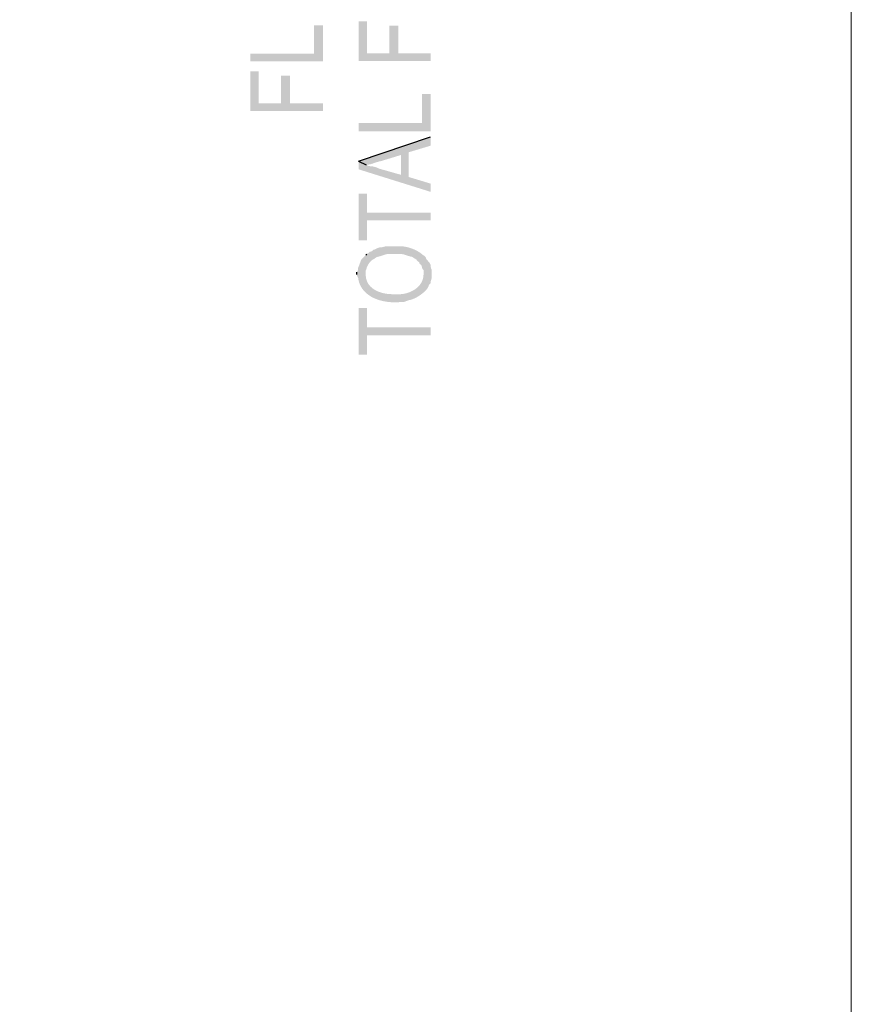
# Model space of a CAD drawing. Header units: millimetres. Extents: x 5 to 204, y 5 to 291.
# Tile 30 of 52: x 179 to 204, y 120 to 150. Entities that reach past the tile are written whole.
import ezdxf

# ---------------------------------------------------------------- set-up
doc = ezdxf.new("R2010")
doc.units = ezdxf.units.MM
doc.header["$MEASUREMENT"] = 0
doc.layers.get('0').update_dxf_attribs({"linetype": 'CONTINUOUS'})

msp = doc.modelspace()

# ---------------------------------------------------------------- hatches: boundary and pattern name
at = {"true_color": 0x000007}
for points in [[(189.621, 149.926), (189.621, 148.735), (191.789, 148.735), (191.789, 148.967), (190.812, 148.967), (190.812, 149.794), (190.548, 149.794), (190.548, 148.967), (189.869, 148.967), (189.869, 149.926)], [(186.361, 148.95), (186.361, 148.719), (188.546, 148.719), (188.546, 149.811), (188.281, 149.811), (188.281, 148.95)], [(186.361, 148.421), (186.361, 147.229), (188.546, 147.229), (188.546, 147.461), (187.553, 147.461), (187.553, 148.288), (187.288, 148.288), (187.288, 147.461), (186.61, 147.461), (186.61, 148.421)], [(189.621, 146.865), (189.621, 146.617), (191.789, 146.617), (191.789, 147.742), (191.524, 147.742), (191.524, 146.865)], [(189.621, 145.724), (189.853, 145.608), (189.853, 145.608), (189.875, 145.61), (189.896, 145.613), (189.917, 145.616), (189.936, 145.62), (189.955, 145.624), (189.974, 145.628), (189.992, 145.633), (190.009, 145.638), (190.026, 145.643), (190.043, 145.648), (190.06, 145.654), (190.076, 145.66), (190.093, 145.665), (190.109, 145.671), (190.126, 145.677), (190.143, 145.683), (190.161, 145.688), (190.179, 145.694), (190.197, 145.699), (190.216, 145.705), (190.236, 145.71), (190.256, 145.715), (190.277, 145.719), (190.3, 145.724), (190.3, 145.724), (190.895, 145.906), (190.895, 145.31), (191.127, 145.988), (191.789, 146.187), (191.789, 146.452)], [(189.621, 145.724), (189.621, 145.475), (191.789, 144.797), (191.789, 145.045), (191.127, 145.244), (191.127, 145.988), (190.895, 145.31), (190.25, 145.492), (190.25, 145.492), (190.232, 145.5), (190.215, 145.507), (190.2, 145.514), (190.185, 145.52), (190.172, 145.526), (190.159, 145.531), (190.146, 145.535), (190.135, 145.539), (190.123, 145.543), (190.112, 145.546), (190.101, 145.549), (190.091, 145.552), (190.08, 145.554), (190.069, 145.557), (190.057, 145.559), (190.045, 145.561), (190.033, 145.562), (190.02, 145.564), (190.006, 145.566), (189.991, 145.567), (189.975, 145.569), (189.957, 145.571), (189.939, 145.573), (189.919, 145.575), (189.919, 145.575), (189.853, 145.608)], [(189.621, 144.747), (189.621, 143.341), (189.869, 143.341), (189.869, 143.937), (191.789, 143.937), (191.789, 144.168), (189.869, 144.168), (189.869, 144.747)], [(189.836, 142.894), (189.836, 142.348), (189.836, 142.431), (189.853, 142.464), (189.853, 142.464), (189.855, 142.479), (189.859, 142.494), (189.863, 142.509), (189.869, 142.525), (189.875, 142.541), (189.882, 142.557), (189.89, 142.574), (189.898, 142.59), (189.907, 142.606), (189.917, 142.622), (189.927, 142.637), (189.938, 142.652), (189.949, 142.667), (189.96, 142.681), (189.972, 142.695), (189.984, 142.708), (189.996, 142.72), (190.009, 142.732), (190.021, 142.742), (190.034, 142.752), (190.047, 142.76), (190.059, 142.767), (190.072, 142.774), (190.084, 142.778), (190.084, 142.778), (190.151, 142.828), (190.2, 142.845), (190.2, 142.845), (190.215, 142.847), (190.229, 142.85), (190.244, 142.854), (190.258, 142.858), (190.273, 142.862), (190.288, 142.867), (190.302, 142.872), (190.317, 142.877), (190.332, 142.882), (190.347, 142.888), (190.363, 142.893), (190.378, 142.898), (190.394, 142.903), (190.41, 142.908), (190.425, 142.913), (190.442, 142.917), (190.458, 142.921), (190.475, 142.924), (190.492, 142.926), (190.509, 142.928), (190.526, 142.929), (190.544, 142.929), (190.562, 142.929), (190.581, 142.927), (190.581, 142.927), (190.829, 142.927), (190.829, 142.927), (190.847, 142.929), (190.866, 142.929), (190.883, 142.929), (190.901, 142.928), (190.918, 142.926), (190.935, 142.924), (190.952, 142.921), (190.969, 142.917), (190.985, 142.913), (191.002, 142.908), (191.018, 142.903), (191.034, 142.898), (191.05, 142.893), (191.066, 142.888), (191.082, 142.882), (191.097, 142.877), (191.113, 142.872), (191.129, 142.867), (191.145, 142.862), (191.161, 142.858), (191.177, 142.854), (191.193, 142.85), (191.21, 142.847), (191.226, 142.845), (191.226, 142.845), (191.276, 142.812), (191.358, 142.762), (191.375, 142.729), (191.441, 142.679), (191.458, 142.63), (191.507, 142.596), (191.524, 142.547), (191.54, 142.481), (191.574, 142.447), (191.574, 142.315), (191.59, 142.878), (191.54, 142.911), (191.54, 142.911), (191.519, 142.929), (191.496, 142.947), (191.472, 142.965), (191.446, 142.982), (191.42, 142.999), (191.392, 143.015), (191.363, 143.03), (191.334, 143.045), (191.304, 143.059), (191.273, 143.073), (191.241, 143.085), (191.21, 143.097), (191.177, 143.108), (191.145, 143.118), (191.112, 143.127), (191.08, 143.135), (191.047, 143.142), (191.015, 143.148), (190.982, 143.153), (190.951, 143.157), (190.919, 143.159), (190.889, 143.16), (190.858, 143.16), (190.829, 143.159), (190.829, 143.159), (190.432, 143.159), (190.366, 143.142), (190.316, 143.126), (190.25, 143.126), (190.2, 143.109), (190.101, 143.06), (190.068, 143.06), (190.018, 143.01), (189.952, 142.994), (189.919, 142.96), (189.869, 142.927)], [(189.571, 142.315), (189.571, 142.282), (189.605, 142.216), (189.605, 142.216), (189.618, 142.14), (189.638, 142.068), (189.664, 142.001), (189.696, 141.939), (189.733, 141.881), (189.774, 141.828), (189.82, 141.778), (189.871, 141.733), (189.925, 141.692), (189.982, 141.654), (190.042, 141.621), (190.105, 141.591), (190.17, 141.565), (190.237, 141.542), (190.306, 141.523), (190.376, 141.507), (190.446, 141.495), (190.517, 141.485), (190.587, 141.479), (190.658, 141.475), (190.728, 141.474), (190.796, 141.476), (190.863, 141.481), (190.928, 141.488), (190.928, 141.488), (190.994, 141.488), (191.127, 141.537), (191.127, 141.537), (191.15, 141.541), (191.176, 141.546), (191.202, 141.553), (191.23, 141.562), (191.258, 141.573), (191.287, 141.586), (191.317, 141.6), (191.347, 141.615), (191.378, 141.632), (191.408, 141.65), (191.438, 141.669), (191.468, 141.688), (191.497, 141.709), (191.526, 141.73), (191.553, 141.752), (191.579, 141.774), (191.604, 141.796), (191.627, 141.819), (191.649, 141.842), (191.668, 141.864), (191.685, 141.886), (191.7, 141.909), (191.713, 141.93), (191.723, 141.951), (191.723, 141.951), (191.739, 142.001), (191.789, 142.05), (191.789, 142.1), (191.805, 142.15), (191.822, 142.216), (191.822, 142.447), (191.805, 142.481), (191.789, 142.547), (191.789, 142.596), (191.756, 142.663), (191.723, 142.696), (191.689, 142.745), (191.656, 142.778), (191.64, 142.828), (191.59, 142.878), (191.574, 142.315), (191.574, 142.299), (191.574, 142.299), (191.569, 142.25), (191.561, 142.203), (191.548, 142.158), (191.532, 142.115), (191.512, 142.075), (191.489, 142.036), (191.462, 141.999), (191.433, 141.965), (191.401, 141.932), (191.366, 141.902), (191.329, 141.874), (191.29, 141.848), (191.25, 141.824), (191.207, 141.803), (191.164, 141.783), (191.119, 141.767), (191.073, 141.752), (191.027, 141.74), (190.98, 141.73), (190.933, 141.723), (190.886, 141.719), (190.839, 141.716), (190.792, 141.717), (190.746, 141.719), (190.746, 141.719), (190.63, 141.719), (190.63, 141.719), (190.589, 141.72), (190.546, 141.723), (190.502, 141.727), (190.458, 141.732), (190.413, 141.74), (190.369, 141.749), (190.325, 141.76), (190.281, 141.773), (190.238, 141.788), (190.196, 141.805), (190.155, 141.824), (190.115, 141.846), (190.078, 141.869), (190.041, 141.894), (190.008, 141.922), (189.976, 141.952), (189.947, 141.985), (189.921, 142.02), (189.898, 142.057), (189.878, 142.097), (189.862, 142.139), (189.849, 142.184), (189.84, 142.232), (189.836, 142.282), (189.836, 142.282), (189.836, 142.894), (189.704, 142.762), (189.687, 142.729), (189.671, 142.679), (189.621, 142.547), (189.605, 142.514), (189.605, 142.447), (189.571, 142.381)], [(189.621, 141.306), (189.621, 139.899), (189.869, 139.899), (189.869, 140.478), (191.789, 140.478), (191.789, 140.727), (189.869, 140.727), (189.869, 141.306)]]:
    msp.add_hatch(color=0, dxfattribs=at).paths.add_polyline_path(points)

# ---------------------------------------------------------------- linework, layer by layer
at = {"color": 0, "linetype": 'Continuous', "lineweight": -2, "true_color": 0x000007}
for p, q in [((189.621, 145.724), (191.789, 146.452)), ((189.621, 145.724), (189.853, 145.608)), ((189.836, 142.894), (189.869, 142.927)), ((189.571, 142.315), (189.571, 142.381))]:
    msp.add_line(p, q, dxfattribs=at)
at = {"color": 0, "linetype": 'Continuous', "lineweight": 9, "true_color": 0x000001}
msp.add_lwpolyline([(5.361, 5.394), (204.447, 5.394), (204.447, 291.067), (5.361, 291.067)], close=True, dxfattribs=at)

doc.saveas('drawing.dxf')
